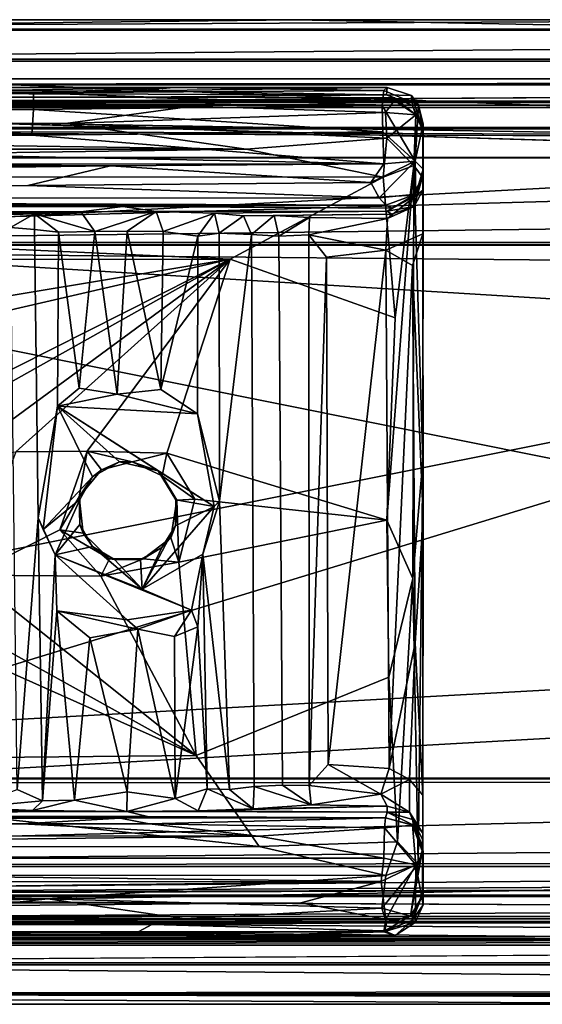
# Model space of a CAD drawing. Header units: millimetres. Extents: x -474 to 3044, y -109 to 1309.
# Tile 22 of 118: x -114 to -87, y 120 to 170. Entities that reach past the tile are written whole.
import ezdxf

# ---------------------------------------------------------------- set-up
doc = ezdxf.new("R2010")
doc.units = ezdxf.units.MM
doc.layers.add('Layer 01', color=7, linetype='Continuous', true_color=0x000000)

msp = doc.modelspace()

# ---------------------------------------------------------------- linework, layer by layer
at = {"layer": 'Layer 01'}
for points in [[(-162.279, 169.522, 1016.543), (-66.448, 170.001, 1013.989), (-173.409, 169.999, 1014.039)], [(-66.448, 170.001, 1013.989), (-152.492, 170, 1006.499), (-173.409, 169.999, 1014.039)], [(-153.889, 170, 960.625), (-112.778, 170, 960.625), (-172.902, 169.999, 952.95)], [(-112.778, 170, 960.625), (-99.878, 170, 953), (-172.902, 169.999, 952.95)], [(-99.878, 170, 953), (-145.557, 169.475, 950.341), (-172.902, 169.999, 952.95)], [(-162.279, 169.522, 1016.543), (36.189, 169.521, 1016.545), (-66.448, 170.001, 1013.989)], [(-162.279, 169.522, 1016.543), (-145.316, 168.001, 1018.898), (36.189, 169.521, 1016.545)], [(-153.889, 170, 960.625), (-152.492, 170, 1006.499), (-112.778, 170, 960.625)], [(314.89, 170.001, 1013.994), (-152.492, 170, 1006.499), (-66.448, 170.001, 1013.989)], [(314.89, 170.001, 1013.994), (542.647, 170, 1006.513), (-152.492, 170, 1006.499)], [(341.372, 170, 982.07), (-152.492, 170, 1006.499), (542.647, 170, 1006.513)], [(-112.778, 170, 960.625), (-152.492, 170, 1006.499), (-60.612, 170, 960.705)], [(-60.612, 170, 960.705), (-152.492, 170, 1006.499), (341.372, 170, 982.07)], [(-99.878, 170, 953), (-73.124, 169.475, 950.34), (-145.557, 169.475, 950.341)], [(36.189, 169.521, 1016.545), (-145.316, 168.001, 1018.898), (216.943, 168.001, 1018.898)], [(-112.778, 170, 960.625), (-60.612, 170, 960.705), (-84.917, 170, 953)], [(-112.778, 170, 960.625), (-84.917, 170, 953), (-99.878, 170, 953)], [(-99.878, 170, 953), (-84.917, 170, 953), (-73.124, 169.475, 950.34)], [(-15.082, 167.898, 947.999), (-145.312, 167.898, 947.999), (-145.557, 169.475, 950.341), (-73.124, 169.475, 950.34)], [(-162.154, 165.545, 946.479), (-145.312, 167.898, 947.999), (-84.471, 165.545, 946.479)], [(216.943, 168.001, 1018.898), (-146.009, 165.659, 1020.475), (451.026, 165.659, 1020.475)], [(-145.316, 168.001, 1018.898), (-146.009, 165.659, 1020.475), (216.943, 168.001, 1018.898)], [(-84.471, 165.545, 946.479), (-145.312, 167.898, 947.999), (-15.082, 167.898, 947.999)], [(-174.023, 167, 1010.218), (181.488, 167, 1013.997), (-180.43, 167, 1013.998)], [(181.488, 167, 1013.997), (-167.083, 166.699, 1015.521), (-180.43, 167, 1013.998)], [(-176.46, 166.724, 951.542), (2738.698, 166.726, 951.545), (-175.834, 167.001, 953.021)], [(-176.46, 166.724, 951.542), (2736.871, 165.857, 950.201), (2738.698, 166.726, 951.545)], [(-176.46, 166.724, 951.542), (-166.635, 165.857, 950.201), (2736.871, 165.857, 950.201)], [(2738.698, 166.726, 951.545), (2741.586, 167.001, 953.017), (-175.834, 167.001, 953.021)], [(2743.785, 167, 956.879), (-172.82, 167, 956.702), (-175.834, 167.001, 953.021), (2741.586, 167.001, 953.017)], [(-174.023, 167, 1010.218), (-172.82, 167, 956.702), (1125.415, 167, 1010.293)], [(-174.023, 167, 1010.218), (1125.415, 167, 1010.293), (181.488, 167, 1013.997)], [(1125.415, 167, 1010.293), (-172.82, 167, 956.702), (2743.785, 167, 956.879)], [(2211.546, 167, 1013.994), (2736.828, 166.7, 1015.52), (-167.083, 166.699, 1015.521)], [(-167.083, 166.699, 1015.521), (693.847, 167, 1014), (2211.546, 167, 1013.994)], [(181.488, 167, 1013.997), (693.847, 167, 1014), (-167.083, 166.699, 1015.521)], [(2736.989, 165.799, 1016.858), (-166.992, 165.799, 1016.858), (-167.083, 166.699, 1015.521), (2736.828, 166.7, 1015.52)], [(-106.03, 166.553, 978.621), (-149.219, 166.553, 978.561), (-161.883, 166.372, 988.382), (-107.898, 166.389, 987.463)], [(-106.03, 166.553, 978.621), (-122.482, 166.293, 977.098), (-149.219, 166.553, 978.561)], [(-122.482, 166.293, 977.098), (-106.03, 166.553, 978.621), (-113.161, 166.291, 977.093)], [(-113.161, 166.291, 977.093), (-106.03, 166.553, 978.621), (-95.36, 166.408, 977.366)], [(-106.03, 166.553, 978.621), (-107.898, 166.389, 987.463), (-95.193, 166.55, 978.818)], [(-95.236, 166.193, 998.066), (-95.193, 166.55, 978.818), (-107.898, 166.389, 987.463)], [(-95.193, 166.55, 978.818), (-95.36, 166.408, 977.366), (-106.03, 166.553, 978.621)], [(-93.952, 166.155, 979.356), (-93.609, 165.665, 977.515), (-95.36, 166.408, 977.366), (-95.193, 166.55, 978.818)], [(-95.193, 166.55, 978.818), (-95.236, 166.193, 998.066), (-93.952, 166.155, 979.356)], [(-195.46, 166.068, 1004.862), (-195.612, 165.903, 1013.675), (-103.086, 165.906, 1013.603), (-107.993, 166.065, 1004.991)], [(-195.46, 166.068, 1004.862), (-107.993, 166.065, 1004.991), (-95.236, 166.193, 998.066), (-161.883, 166.372, 988.382)], [(-95.236, 166.193, 998.066), (-107.898, 166.389, 987.463), (-161.883, 166.372, 988.382)], [(-113.161, 165.435, 975.766), (-122.153, 165.435, 975.766), (-122.482, 166.293, 977.098), (-113.161, 166.291, 977.093)], [(-95.449, 165.645, 975.933), (-113.161, 166.291, 977.093), (-95.36, 166.408, 977.366)], [(-113.161, 166.291, 977.093), (-95.449, 165.645, 975.933), (-113.161, 165.435, 975.766)], [(-107.993, 166.065, 1004.991), (-94.818, 166.038, 1006.245), (-95.236, 166.193, 998.066)], [(-94.818, 166.038, 1006.245), (-107.993, 166.065, 1004.991), (-103.086, 165.906, 1013.603)], [(-94.818, 166.038, 1006.245), (-103.086, 165.906, 1013.603), (-94.82, 165.902, 1013.509)], [(-95.449, 165.645, 975.933), (-95.36, 166.408, 977.366), (-93.609, 165.665, 977.515)], [(-94.818, 166.038, 1006.245), (-93.905, 165.638, 999.559), (-95.236, 166.193, 998.066)], [(-93.905, 165.638, 999.559), (-93.952, 166.155, 979.356), (-95.236, 166.193, 998.066)], [(-94.818, 166.038, 1006.245), (-94.82, 165.902, 1013.509), (-93.732, 165.167, 1014.499)], [(-93.732, 165.167, 1014.499), (-93.905, 165.638, 999.559), (-94.818, 166.038, 1006.245)], [(-93.905, 165.638, 999.559), (-93.382, 164.483, 993.138), (-93.952, 166.155, 979.356)], [(-93.382, 164.483, 993.138), (-93.609, 165.665, 977.515), (-93.952, 166.155, 979.356)], [(-105.088, 165.616, 1015.007), (-195.637, 165.542, 1015.14), (-195.654, 164.771, 1016.265), (-111.535, 164.721, 1016.302)], [(-105.088, 165.616, 1015.007), (-195.612, 165.903, 1013.675), (-195.637, 165.542, 1015.14)], [(-105.088, 165.616, 1015.007), (-103.086, 165.906, 1013.603), (-195.612, 165.903, 1013.675)], [(-176.218, 164.452, 1017.728), (-166.992, 165.799, 1016.858), (617.209, 164.457, 1017.725)], [(-166.635, 165.857, 950.201), (-167.246, 164.525, 949.303), (334.849, 164.519, 949.3)], [(617.209, 164.457, 1017.725), (-166.992, 165.799, 1016.858), (2736.989, 165.799, 1016.858)], [(-166.635, 165.857, 950.201), (1641.444, 164.519, 949.3), (2736.871, 165.857, 950.201)], [(-166.635, 165.857, 950.201), (334.849, 164.519, 949.3), (1641.444, 164.519, 949.3)], [(-162.154, 165.545, 946.479), (-8.307, 162.977, 945.998), (-165.572, 162.968, 946)], [(-164.105, 163.02, 1020.999), (-57.934, 162.996, 1021), (-146.009, 165.659, 1020.475)], [(-162.154, 165.545, 946.479), (-84.471, 165.545, 946.479), (-8.307, 162.977, 945.998)], [(-57.934, 162.996, 1021), (451.026, 165.659, 1020.475), (-146.009, 165.659, 1020.475)], [(-95.42, 164.311, 974.952), (-113.161, 165.435, 975.766), (-95.449, 165.645, 975.933)], [(-111.535, 164.721, 1016.302), (-95.288, 165.29, 1015.642), (-105.088, 165.616, 1015.007)], [(-105.088, 165.616, 1015.007), (-95.288, 165.29, 1015.642), (-94.82, 165.902, 1013.509), (-103.086, 165.906, 1013.603)], [(-93.778, 162.81, 974.896), (-95.449, 165.645, 975.933), (-93.609, 165.665, 977.515)], [(-93.778, 162.81, 974.896), (-95.42, 164.311, 974.952), (-95.449, 165.645, 975.933)], [(-93.732, 165.167, 1014.499), (-94.82, 165.902, 1013.509), (-95.288, 165.29, 1015.642)], [(-93.382, 164.483, 993.138), (-93.905, 165.638, 999.559), (-93.382, 164.368, 1013.713)], [(-93.382, 164.368, 1013.713), (-93.905, 165.638, 999.559), (-93.732, 165.167, 1014.499)], [(-93.609, 165.665, 977.515), (-93.366, 164.706, 977.728), (-93.778, 162.81, 974.896)], [(-93.366, 164.706, 977.728), (-93.609, 165.665, 977.515), (-93.382, 164.483, 993.138)], [(-113.252, 164.137, 974.894), (-167.111, 164.129, 974.89), (-175.853, 165.432, 975.765), (-122.153, 165.435, 975.766)], [(-122.153, 165.435, 975.766), (-113.161, 165.435, 975.766), (-113.252, 164.137, 974.894)], [(-113.161, 165.435, 975.766), (-95.42, 164.311, 974.952), (-113.252, 164.137, 974.894)], [(-111.535, 164.721, 1016.302), (-95.219, 163.979, 1016.881), (-95.288, 165.29, 1015.642)], [(-95.219, 163.979, 1016.881), (-93.732, 165.167, 1014.499), (-95.288, 165.29, 1015.642)], [(-95.219, 163.979, 1016.881), (-93.834, 162.604, 1016.89), (-93.732, 165.167, 1014.499)], [(-93.382, 164.368, 1013.713), (-93.732, 165.167, 1014.499), (-93.834, 162.604, 1016.89), (-93.362, 161.956, 1015.75)], [(-195.671, 163.419, 1017.138), (-102.358, 163.426, 1017.143), (-195.654, 164.771, 1016.265)], [(-102.358, 163.426, 1017.143), (-111.535, 164.721, 1016.302), (-195.654, 164.771, 1016.265)], [(-176.63, 162.994, 949), (196.872, 162.998, 949), (-167.246, 164.525, 949.303)], [(196.872, 162.998, 949), (334.849, 164.519, 949.3), (-167.246, 164.525, 949.303)], [(-102.358, 163.426, 1017.143), (-95.219, 163.979, 1016.881), (-111.535, 164.721, 1016.302)], [(-93.366, 164.706, 977.728), (-93.371, 162.407, 976.453), (-93.778, 162.81, 974.896)], [(-93.382, 164.483, 993.138), (-93.379, 162.087, 993.245), (-93.371, 162.407, 976.453), (-93.366, 164.706, 977.728)], [(-176.218, 164.452, 1017.728), (617.209, 164.457, 1017.725), (203.916, 162.978, 1018.001)], [(-176.218, 164.452, 1017.728), (203.916, 162.978, 1018.001), (-162.79, 162.997, 1017.999)], [(-173.821, 162.656, 974.606), (-167.111, 164.129, 974.89), (-95.368, 162.674, 974.581)], [(-95.368, 162.674, 974.581), (-167.111, 164.129, 974.89), (-113.252, 164.137, 974.894)], [(-113.252, 164.137, 974.894), (-95.42, 164.311, 974.952), (-95.368, 162.674, 974.581)], [(-95.42, 164.311, 974.952), (-93.778, 162.81, 974.896), (-95.368, 162.674, 974.581)], [(-93.362, 161.956, 1015.75), (-93.388, 159.132, 1013.006), (-93.376, 161.35, 1011.601), (-93.382, 164.368, 1013.713)], [(-93.382, 164.368, 1013.713), (-93.376, 161.35, 1011.601), (-93.379, 162.087, 993.245), (-93.382, 164.483, 993.138)], [(-102.358, 163.426, 1017.143), (-95.406, 162.006, 1017.402), (-95.219, 163.979, 1016.881)], [(-93.834, 162.604, 1016.89), (-95.219, 163.979, 1016.881), (-95.406, 162.006, 1017.402)], [(-195.671, 163.419, 1017.138), (-195.677, 162.075, 1017.4), (-102.358, 163.426, 1017.143)], [(-95.406, 162.006, 1017.402), (-102.358, 163.426, 1017.143), (-195.677, 162.075, 1017.4)], [(-136.101, 158.834, 1021), (-57.934, 162.996, 1021), (-164.105, 163.02, 1020.999)], [(-173.821, 162.656, 974.606), (-95.368, 162.674, 974.581), (-193.654, 162.582, 974.592)], [(-109.258, 162.584, 974.603), (-193.654, 162.582, 974.592), (-95.368, 162.674, 974.581)], [(-191.381, 161.476, 974.928), (-193.654, 162.582, 974.592), (-109.258, 162.584, 974.603)], [(-191.381, 161.476, 974.928), (-109.258, 162.584, 974.603), (-113.461, 161.579, 974.873)], [(224.288, 158.475, 949), (196.872, 162.998, 949), (-176.63, 162.994, 949), (-168.235, 158.55, 949)], [(-163.993, 158.608, 946), (-165.572, 162.968, 946), (-8.307, 162.977, 945.998)], [(-8.307, 162.977, 945.998), (320.732, 158.562, 946), (-163.993, 158.608, 946)], [(-141.565, 158.679, 1018), (-162.79, 162.997, 1017.999), (203.916, 162.978, 1018.001)], [(203.916, 162.978, 1018.001), (289.9, 158.706, 1018), (-141.565, 158.679, 1018)], [(-136.101, 158.834, 1021), (-58.908, 154.114, 1021), (-57.934, 162.996, 1021)], [(-113.461, 161.579, 974.873), (-109.258, 162.584, 974.603), (-96.027, 161.73, 974.747)], [(-96.027, 161.73, 974.747), (-109.258, 162.584, 974.603), (-95.368, 162.674, 974.581)], [(-96.027, 161.73, 974.747), (-95.368, 162.674, 974.581), (-93.778, 162.81, 974.896)], [(-96.027, 161.73, 974.747), (-93.778, 162.81, 974.896), (-95.594, 160.956, 975.446)], [(-93.733, 161.141, 976.519), (-95.594, 160.956, 975.446), (-93.778, 162.81, 974.896)], [(-93.834, 162.604, 1016.89), (-95.406, 162.006, 1017.402), (-94.781, 154.859, 1017.394)], [(-93.834, 162.604, 1016.89), (-94.781, 154.859, 1017.394), (-95.207, 144.581, 1017.4)], [(-93.893, 141.625, 1016.86), (-93.834, 162.604, 1016.89), (-95.207, 144.581, 1017.4)], [(-93.893, 141.625, 1016.86), (-93.376, 147.633, 1015.503), (-93.834, 162.604, 1016.89)], [(-93.376, 147.633, 1015.503), (-93.362, 161.956, 1015.75), (-93.834, 162.604, 1016.89)], [(-93.733, 161.141, 976.519), (-93.778, 162.81, 974.896), (-93.371, 162.407, 976.453)], [(-195.677, 162.075, 1017.4), (-171.792, 157.819, 1017.4), (-103.165, 157.837, 1017.4)], [(-195.677, 162.075, 1017.4), (-103.165, 157.837, 1017.4), (-95.406, 162.006, 1017.402)], [(-95.406, 162.006, 1017.402), (-103.165, 157.837, 1017.4), (-94.781, 154.859, 1017.394)], [(-93.905, 160.963, 984.791), (-93.379, 162.087, 993.245), (-93.82, 160.522, 1009.352)], [(-93.905, 160.963, 984.791), (-93.733, 161.141, 976.519), (-93.379, 162.087, 993.245)], [(-93.379, 162.087, 993.245), (-93.376, 161.35, 1011.601), (-93.82, 160.522, 1009.352)], [(-93.379, 162.087, 993.245), (-93.733, 161.141, 976.519), (-93.371, 162.407, 976.453)], [(-95.594, 160.956, 975.446), (-191.241, 160.935, 975.448), (-191.381, 161.476, 974.928), (-113.461, 161.579, 974.873)], [(-113.461, 161.579, 974.873), (-96.027, 161.73, 974.747), (-95.594, 160.956, 975.446)], [(-93.376, 147.633, 1015.503), (-93.388, 159.132, 1013.006), (-93.362, 161.956, 1015.75)], [(-95.257, 160.59, 976.482), (-95.594, 160.956, 975.446), (-93.733, 161.141, 976.519)], [(-95.257, 160.59, 976.482), (-93.733, 161.141, 976.519), (-94.942, 160.431, 984.913)], [(-95.255, 158.304, 1011.401), (-95.17, 159.909, 1010.272), (-93.376, 161.35, 1011.601), (-93.388, 159.132, 1013.006)], [(-93.82, 160.522, 1009.352), (-93.376, 161.35, 1011.601), (-95.17, 159.909, 1010.272)], [(-94.942, 160.431, 984.913), (-93.733, 161.141, 976.519), (-93.905, 160.963, 984.791)], [(-191.584, 160.593, 976.487), (-191.241, 160.935, 975.448), (-95.257, 160.59, 976.482)], [(-191.584, 160.593, 976.487), (-95.257, 160.59, 976.482), (-179.056, 160.51, 980.747)], [(-95.594, 160.956, 975.446), (-95.257, 160.59, 976.482), (-191.241, 160.935, 975.448)], [(-108.634, 160.508, 980.871), (-179.056, 160.51, 980.747), (-95.257, 160.59, 976.482)], [(-179.056, 160.51, 980.747), (-110.764, 160.246, 995.035), (-178.266, 160.254, 994.549)], [(-108.634, 160.508, 980.871), (-110.764, 160.246, 995.035), (-179.056, 160.51, 980.747)], [(-110.764, 160.246, 995.035), (-108.634, 160.508, 980.871), (-106.927, 160.252, 994.685)], [(-95.257, 160.59, 976.482), (-94.942, 160.431, 984.913), (-108.634, 160.508, 980.871)], [(-95.187, 160.278, 993.255), (-106.927, 160.252, 994.685), (-108.634, 160.508, 980.871), (-94.942, 160.431, 984.913)], [(-95.187, 160.278, 993.255), (-94.942, 160.431, 984.913), (-93.905, 160.963, 984.791)], [(-93.905, 160.963, 984.791), (-93.82, 160.522, 1009.352), (-95.187, 160.278, 993.255)], [(-93.82, 160.522, 1009.352), (-94.978, 160.123, 1001.975), (-95.187, 160.278, 993.255)], [(-95.17, 159.909, 1010.272), (-94.978, 160.123, 1001.975), (-93.82, 160.522, 1009.352)], [(-110.764, 160.246, 995.035), (-174.128, 160.218, 996.44), (-178.266, 160.254, 994.549)], [(-110.764, 160.246, 995.035), (-116.776, 160.141, 1000.686), (-174.128, 160.218, 996.44)], [(-113.111, 160.15, 997.903), (-116.776, 160.141, 1000.686), (-110.764, 160.246, 995.035)], [(-116.565, 160.038, 1006.272), (-116.776, 160.141, 1000.686), (-113.111, 160.15, 997.903)], [(-113.111, 160.15, 997.903), (-114.34, 159.441, 1003.333), (-116.565, 160.038, 1006.272)], [(-114.34, 159.441, 1003.333), (-113.111, 160.15, 997.903), (-113.124, 159.343, 999.559)], [(-111.899, 159.211, 997.203), (-113.124, 159.343, 999.559), (-113.111, 160.15, 997.903)], [(-113.111, 160.15, 997.903), (-110.764, 160.246, 995.035), (-110.056, 159.236, 995.922)], [(-111.899, 159.211, 997.203), (-113.111, 160.15, 997.903), (-110.056, 159.236, 995.922)], [(-110.764, 160.246, 995.035), (-106.927, 160.252, 994.685), (-110.056, 159.236, 995.922)], [(-106.927, 160.252, 994.685), (-108.405, 159.253, 995.625), (-110.056, 159.236, 995.922)], [(-106.927, 160.252, 994.685), (-106.584, 159.244, 996.008), (-108.405, 159.253, 995.625)], [(-95.187, 160.278, 993.255), (-103.964, 160.176, 997.501), (-106.927, 160.252, 994.685)], [(-106.927, 160.252, 994.685), (-103.964, 160.176, 997.501), (-106.584, 159.244, 996.008)], [(-103.964, 160.176, 997.501), (-104.812, 159.007, 997.263), (-106.584, 159.244, 996.008)], [(-104.812, 159.007, 997.263), (-103.964, 160.176, 997.501), (-103.735, 159.154, 999.472)], [(-103.964, 160.176, 997.501), (-95.187, 160.278, 993.255), (-94.978, 160.123, 1001.975), (-102.498, 160.037, 1001.935)], [(-103.964, 160.176, 997.501), (-102.498, 160.037, 1001.935), (-103.735, 159.154, 999.472)], [(-102.498, 160.037, 1001.935), (-102.093, 159.097, 1004.435), (-103.735, 159.154, 999.472)], [(-102.498, 160.037, 1001.935), (-94.978, 160.123, 1001.975), (-100.944, 160.065, 1004.744)], [(-102.093, 159.097, 1004.435), (-102.498, 160.037, 1001.935), (-100.944, 160.065, 1004.744)], [(-100.694, 159.012, 1007.869), (-102.093, 159.097, 1004.435), (-100.944, 160.065, 1004.744)], [(-94.978, 160.123, 1001.975), (-95.17, 159.909, 1010.272), (-99.135, 159.959, 1009.598), (-100.944, 160.065, 1004.744)], [(-99.135, 159.959, 1009.598), (-100.694, 159.012, 1007.869), (-100.944, 160.065, 1004.744)], [(-99.175, 159.077, 1010.875), (-100.694, 159.012, 1007.869), (-99.135, 159.959, 1009.598)], [(-95.17, 159.909, 1010.272), (-99.175, 159.077, 1010.875), (-99.135, 159.959, 1009.598)], [(-95.255, 158.304, 1011.401), (-99.175, 159.077, 1010.875), (-95.17, 159.909, 1010.272)], [(-113.124, 159.343, 999.559), (-112.936, 144.703, 999.026), (-114.003, 130.902, 1002.277), (-114.34, 159.441, 1003.333)], [(-112.936, 144.703, 999.026), (-113.124, 159.343, 999.559), (-111.899, 159.211, 997.203), (-111.944, 150.377, 997.382)], [(-111.899, 159.211, 997.203), (-110.843, 151.295, 996.254), (-111.944, 150.377, 997.382)], [(-110.056, 159.236, 995.922), (-110.843, 151.295, 996.254), (-111.899, 159.211, 997.203)], [(-108.919, 150.989, 995.701), (-110.843, 151.295, 996.254), (-110.056, 159.236, 995.922)], [(-108.405, 159.253, 995.625), (-108.919, 150.989, 995.701), (-110.056, 159.236, 995.922)], [(-108.919, 150.989, 995.701), (-108.405, 159.253, 995.625), (-106.693, 151.22, 995.883)], [(-106.584, 159.244, 996.008), (-106.693, 151.22, 995.883), (-108.405, 159.253, 995.625)], [(-106.693, 151.22, 995.883), (-106.584, 159.244, 996.008), (-104.812, 159.007, 997.263)], [(-106.693, 151.22, 995.883), (-104.812, 159.007, 997.263), (-104.83, 149.992, 997.41)], [(-103.72, 145.545, 999.476), (-104.83, 149.992, 997.41), (-104.812, 159.007, 997.263), (-103.735, 159.154, 999.472)], [(-103.72, 145.545, 999.476), (-103.735, 159.154, 999.472), (-102.093, 159.097, 1004.435)], [(-103.209, 130.901, 1000.997), (-103.72, 145.545, 999.476), (-102.093, 159.097, 1004.435), (-101.948, 131.065, 1004.853)], [(-100.694, 159.012, 1007.869), (-100.51, 131.13, 1008.253), (-101.948, 131.065, 1004.853), (-102.093, 159.097, 1004.435)], [(-100.694, 159.012, 1007.869), (-99.175, 159.077, 1010.875), (-99.16, 131.111, 1010.911), (-100.51, 131.13, 1008.253)], [(-98.278, 157.936, 1011.4), (-99.175, 159.077, 1010.875), (-95.255, 158.304, 1011.401)], [(-99.16, 131.111, 1010.911), (-99.175, 159.077, 1010.875), (-98.278, 157.936, 1011.4)], [(-93.388, 159.132, 1013.006), (-93.902, 157.524, 1011.809), (-95.255, 158.304, 1011.401)], [(-93.902, 157.524, 1011.809), (-93.388, 159.132, 1013.006), (-93.372, 144.75, 1013.276)], [(-93.372, 144.75, 1013.276), (-93.388, 159.132, 1013.006), (-93.376, 147.633, 1015.503)], [(-58.908, 154.114, 1021), (-136.101, 158.834, 1021), (-195, 127, 1021)], [(-163.993, 158.608, 946), (320.732, 158.562, 946), (-168.728, 131.425, 946)], [(-168.728, 131.425, 946), (320.732, 158.562, 946), (353.762, 131.475, 946)], [(-168.235, 158.55, 949), (2738.687, 131.379, 949), (224.288, 158.475, 949)], [(-168.235, 158.55, 949), (-166.238, 131.493, 949), (2738.687, 131.379, 949)], [(-5.203, 131.336, 1018), (-143.803, 131.223, 1018), (-141.565, 158.679, 1018)], [(-5.203, 131.336, 1018), (-141.565, 158.679, 1018), (289.9, 158.706, 1018)], [(-98.195, 132.174, 1011.405), (-98.278, 157.936, 1011.4), (-95.255, 158.304, 1011.401)], [(-95.087, 131.975, 1011.41), (-98.195, 132.174, 1011.405), (-95.255, 158.304, 1011.401)], [(-95.087, 131.975, 1011.41), (-95.255, 158.304, 1011.401), (-93.902, 157.524, 1011.809)], [(-143.737, 151.126, 1017.4), (-103.165, 157.837, 1017.4), (-171.792, 157.819, 1017.4)], [(-134.884, 150.511, 1017.383), (-103.165, 157.837, 1017.4), (-143.737, 151.126, 1017.4)], [(-103.165, 157.837, 1017.4), (-134.884, 150.511, 1017.383), (-123.13, 147.779, 1017.365)], [(-103.165, 157.837, 1017.4), (-123.13, 147.779, 1017.365), (-120.78, 147.982, 1017.359)], [(-120.78, 147.982, 1017.359), (-116.986, 147.708, 1017.393), (-103.165, 157.837, 1017.4)], [(-116.986, 147.708, 1017.393), (-114.069, 148.057, 1017.4), (-103.165, 157.837, 1017.4)], [(-114.069, 148.057, 1017.4), (-110.436, 148.097, 1017.402), (-103.165, 157.837, 1017.4)], [(-103.165, 157.837, 1017.4), (-110.436, 148.097, 1017.402), (-106.399, 147.993, 1017.4)], [(-106.399, 147.993, 1017.4), (-95.207, 144.581, 1017.4), (-94.781, 154.859, 1017.394), (-103.165, 157.837, 1017.4)], [(-99.16, 131.111, 1010.911), (-98.278, 157.936, 1011.4), (-98.195, 132.174, 1011.405)], [(-93.77, 138.336, 1012.05), (-95.087, 131.975, 1011.41), (-93.902, 157.524, 1011.809)], [(-93.902, 157.524, 1011.809), (-93.372, 144.75, 1013.276), (-93.77, 138.336, 1012.05)], [(-195, 127, 1021), (-135.315, 130.795, 1021), (-58.908, 154.114, 1021)], [(-135.315, 130.795, 1021), (-40.213, 136.14, 1021), (-58.908, 154.114, 1021)], [(-110.843, 151.295, 996.254), (-108.919, 150.989, 995.701), (-111.944, 150.377, 997.382)], [(-106.693, 151.22, 995.883), (-104.83, 149.992, 997.41), (-108.919, 150.989, 995.701)], [(-104.83, 149.992, 997.41), (-111.944, 150.377, 997.382), (-108.919, 150.989, 995.701)], [(-112.936, 144.703, 999.026), (-111.944, 150.377, 997.382), (-112.672, 144.117, 997.515)], [(-111.944, 150.377, 997.382), (-110.167, 146.794, 997.502), (-112.672, 144.117, 997.515)], [(-104.83, 149.992, 997.41), (-103.984, 145.272, 997.516), (-111.944, 150.377, 997.382)], [(-108.795, 147.54, 997.501), (-111.944, 150.377, 997.382), (-106.827, 147.093, 997.496)], [(-110.167, 146.794, 997.502), (-111.944, 150.377, 997.382), (-108.795, 147.54, 997.501)], [(-106.827, 147.093, 997.496), (-111.944, 150.377, 997.382), (-103.984, 145.272, 997.516)], [(-103.72, 145.545, 999.476), (-103.984, 145.272, 997.516), (-104.83, 149.992, 997.41)], [(-110.436, 148.097, 1017.402), (-114.069, 148.057, 1017.4), (-116.398, 141.787, 1017.321), (-111.828, 144.092, 1017.396)], [(-110.854, 145.766, 1016.406), (-110.436, 148.097, 1017.402), (-111.828, 144.092, 1017.396)], [(-110.854, 145.766, 1016.406), (-109.719, 147.146, 1016.438), (-110.436, 148.097, 1017.402)], [(-109.719, 147.146, 1016.438), (-108.149, 147.55, 1016.432), (-110.436, 148.097, 1017.402)], [(-108.149, 147.55, 1016.432), (-106.399, 147.993, 1017.4), (-110.436, 148.097, 1017.402)], [(-109.719, 147.146, 1016.438), (-110.167, 146.794, 997.502), (-108.795, 147.54, 997.501)], [(-108.795, 147.54, 997.501), (-108.149, 147.55, 1016.432), (-109.719, 147.146, 1016.438)], [(-108.795, 147.54, 997.501), (-106.827, 147.093, 997.496), (-108.149, 147.55, 1016.432)], [(-108.149, 147.55, 1016.432), (-106.624, 146.829, 1016.381), (-106.399, 147.993, 1017.4)], [(-106.624, 146.829, 1016.381), (-108.149, 147.55, 1016.432), (-106.827, 147.093, 997.496)], [(-106.624, 146.829, 1016.381), (-104.96, 145.648, 1017.4), (-106.399, 147.993, 1017.4)], [(-106.399, 147.993, 1017.4), (-104.96, 145.648, 1017.4), (-95.207, 144.581, 1017.4)], [(-93.893, 141.625, 1016.86), (-93.62, 127.118, 1016.577), (-93.376, 147.633, 1015.503)], [(-93.376, 147.633, 1015.503), (-93.62, 127.118, 1016.577), (-93.379, 127.914, 1015.708)], [(-93.376, 147.633, 1015.503), (-93.379, 127.914, 1015.708), (-93.378, 130.612, 1012.917)], [(-93.376, 147.633, 1015.503), (-93.378, 130.612, 1012.917), (-93.372, 144.75, 1013.276)], [(-110.167, 146.794, 997.502), (-109.719, 147.146, 1016.438), (-110.854, 145.766, 1016.406)], [(-106.827, 147.093, 997.496), (-105.939, 145.622, 997.504), (-105.891, 145.594, 1016.426), (-106.624, 146.829, 1016.381)], [(-105.939, 145.622, 997.504), (-106.827, 147.093, 997.496), (-103.984, 145.272, 997.516)], [(-112.672, 144.117, 997.515), (-110.167, 146.794, 997.502), (-110.815, 145.636, 997.5)], [(-110.854, 145.766, 1016.406), (-110.815, 145.636, 997.5), (-110.167, 146.794, 997.502)], [(-106.624, 146.829, 1016.381), (-105.891, 145.594, 1016.426), (-104.96, 145.648, 1017.4)], [(-112.672, 144.117, 997.515), (-110.815, 145.636, 997.5), (-112.073, 142.818, 997.449)], [(-112.073, 142.818, 997.449), (-110.815, 145.636, 997.5), (-110.808, 144.364, 997.504)], [(-110.648, 143.928, 1016.426), (-110.854, 145.766, 1016.406), (-111.828, 144.092, 1017.396)], [(-110.854, 145.766, 1016.406), (-110.648, 143.928, 1016.426), (-110.808, 144.364, 997.504)], [(-110.854, 145.766, 1016.406), (-110.808, 144.364, 997.504), (-110.815, 145.636, 997.5)], [(-105.956, 144.302, 997.502), (-106.19, 143.69, 1016.386), (-105.891, 145.594, 1016.426)], [(-105.891, 145.594, 1016.426), (-106.19, 143.69, 1016.386), (-105.776, 142.457, 1017.396)], [(-105.891, 145.594, 1016.426), (-105.939, 145.622, 997.504), (-105.956, 144.302, 997.502)], [(-105.956, 144.302, 997.502), (-105.939, 145.622, 997.504), (-103.984, 145.272, 997.516)], [(-105.891, 145.594, 1016.426), (-105.776, 142.457, 1017.396), (-104.96, 145.648, 1017.4)], [(-104.96, 145.648, 1017.4), (-105.776, 142.457, 1017.396), (-95.207, 144.581, 1017.4)], [(-103.209, 130.901, 1000.997), (-104.555, 142.854, 997.493), (-103.72, 145.545, 999.476)], [(-103.984, 145.272, 997.516), (-103.72, 145.545, 999.476), (-104.555, 142.854, 997.493)], [(-104.555, 142.854, 997.493), (-107.637, 141.078, 997.485), (-103.984, 145.272, 997.516)], [(-107.637, 141.078, 997.485), (-105.956, 144.302, 997.502), (-103.984, 145.272, 997.516)], [(-112.707, 130.325, 998.487), (-114.003, 130.902, 1002.277), (-112.936, 144.703, 999.026)], [(-112.073, 142.818, 997.449), (-112.707, 130.325, 998.487), (-112.936, 144.703, 999.026)], [(-112.936, 144.703, 999.026), (-112.672, 144.117, 997.515), (-112.073, 142.818, 997.449)], [(-95.207, 144.581, 1017.4), (-105.776, 142.457, 1017.396), (-104.893, 132.634, 1017.4), (-95.114, 136.614, 1017.399)], [(-95.114, 136.614, 1017.399), (-93.893, 141.625, 1016.86), (-95.207, 144.581, 1017.4)], [(-93.77, 138.336, 1012.05), (-93.372, 144.75, 1013.276), (-93.378, 130.612, 1012.917)], [(-116.398, 141.787, 1017.321), (-109.74, 141.736, 1017.399), (-111.828, 144.092, 1017.396)], [(-110.808, 144.364, 997.504), (-110.174, 143.253, 997.5), (-112.073, 142.818, 997.449)], [(-109.298, 142.613, 1016.362), (-110.648, 143.928, 1016.426), (-111.828, 144.092, 1017.396)], [(-109.298, 142.613, 1016.362), (-111.828, 144.092, 1017.396), (-109.74, 141.736, 1017.399)], [(-110.648, 143.928, 1016.426), (-110.174, 143.253, 997.5), (-110.808, 144.364, 997.504)], [(-105.956, 144.302, 997.502), (-107.637, 141.078, 997.485), (-106.64, 143.204, 997.504)], [(-106.19, 143.69, 1016.386), (-105.956, 144.302, 997.502), (-106.64, 143.204, 997.504)], [(-110.174, 143.253, 997.5), (-110.648, 143.928, 1016.426), (-109.298, 142.613, 1016.362)], [(-107.597, 142.623, 1016.438), (-106.19, 143.69, 1016.386), (-106.64, 143.204, 997.504)], [(-106.19, 143.69, 1016.386), (-107.597, 142.623, 1016.438), (-105.776, 142.457, 1017.396)], [(-110.174, 143.253, 997.5), (-107.637, 141.078, 997.485), (-112.073, 142.818, 997.449)], [(-109.298, 142.613, 1016.362), (-109.049, 142.589, 997.507), (-110.174, 143.253, 997.5)], [(-109.049, 142.589, 997.507), (-107.637, 141.078, 997.485), (-110.174, 143.253, 997.5)], [(-107.597, 142.623, 1016.438), (-106.64, 143.204, 997.504), (-107.727, 142.58, 997.506)], [(-106.64, 143.204, 997.504), (-107.637, 141.078, 997.485), (-107.727, 142.58, 997.506)], [(-104.893, 132.634, 1017.4), (-127.726, 142.822, 1017.378), (-141.563, 132.283, 1017.4)], [(-120.659, 141.372, 1017.407), (-127.726, 142.822, 1017.378), (-104.893, 132.634, 1017.4)], [(-112.707, 130.325, 998.487), (-112.073, 142.818, 997.449), (-111.976, 139.987, 997.414)], [(-108.402, 139.521, 997.4), (-111.976, 139.987, 997.414), (-112.073, 142.818, 997.449)], [(-105.145, 140.023, 997.381), (-108.402, 139.521, 997.4), (-112.073, 142.818, 997.449)], [(-112.073, 142.818, 997.449), (-107.637, 141.078, 997.485), (-105.145, 140.023, 997.381)], [(-107.597, 142.623, 1016.438), (-109.298, 142.613, 1016.362), (-109.74, 141.736, 1017.399)], [(-107.597, 142.623, 1016.438), (-109.74, 141.736, 1017.399), (-105.776, 142.457, 1017.396)], [(-109.298, 142.613, 1016.362), (-107.597, 142.623, 1016.438), (-107.727, 142.58, 997.506)], [(-109.298, 142.613, 1016.362), (-107.727, 142.58, 997.506), (-109.049, 142.589, 997.507)], [(-107.637, 141.078, 997.485), (-109.049, 142.589, 997.507), (-107.727, 142.58, 997.506)], [(-105.145, 140.023, 997.381), (-107.637, 141.078, 997.485), (-104.555, 142.854, 997.493)], [(-104.818, 139.174, 997.376), (-105.145, 140.023, 997.381), (-104.555, 142.854, 997.493)], [(-104.34, 130.94, 998.044), (-104.818, 139.174, 997.376), (-104.555, 142.854, 997.493)], [(-103.209, 130.901, 1000.997), (-104.34, 130.94, 998.044), (-104.555, 142.854, 997.493)], [(-105.776, 142.457, 1017.396), (-109.74, 141.736, 1017.399), (-104.893, 132.634, 1017.4)], [(-116.398, 141.787, 1017.321), (-120.659, 141.372, 1017.407), (-104.893, 132.634, 1017.4)], [(-116.398, 141.787, 1017.321), (-104.893, 132.634, 1017.4), (-109.74, 141.736, 1017.399)], [(-95.114, 136.614, 1017.399), (-94.672, 128.243, 1017.388), (-93.893, 141.625, 1016.86)], [(-93.62, 127.118, 1016.577), (-93.893, 141.625, 1016.86), (-94.672, 128.243, 1017.388)], [(-108.402, 139.521, 997.4), (-105.145, 140.023, 997.381), (-107.867, 139.043, 995.643)], [(-105.997, 138.68, 996.287), (-107.867, 139.043, 995.643), (-105.145, 140.023, 997.381)], [(-104.818, 139.174, 997.376), (-105.997, 138.68, 996.287), (-105.145, 140.023, 997.381)], [(-112.707, 130.325, 998.487), (-111.976, 139.987, 997.414), (-111.082, 130.373, 996.376)], [(-111.082, 130.373, 996.376), (-111.976, 139.987, 997.414), (-110.302, 138.612, 995.921)], [(-111.976, 139.987, 997.414), (-108.402, 139.521, 997.4), (-107.867, 139.043, 995.643)], [(-107.867, 139.043, 995.643), (-110.302, 138.612, 995.921), (-111.976, 139.987, 997.414)], [(-107.867, 139.043, 995.643), (-108.405, 130.791, 995.625), (-110.302, 138.612, 995.921)], [(-107.867, 139.043, 995.643), (-105.971, 130.455, 996.228), (-108.405, 130.791, 995.625)], [(-105.971, 130.455, 996.228), (-107.867, 139.043, 995.643), (-105.997, 138.68, 996.287)], [(-105.971, 130.455, 996.228), (-105.997, 138.68, 996.287), (-104.818, 139.174, 997.376)], [(-104.818, 139.174, 997.376), (-104.34, 130.94, 998.044), (-105.971, 130.455, 996.228)], [(-110.302, 138.612, 995.921), (-108.405, 130.791, 995.625), (-111.082, 130.373, 996.376)], [(-95.087, 131.975, 1011.41), (-93.77, 138.336, 1012.05), (-94.066, 131.412, 1011.706)], [(-93.77, 138.336, 1012.05), (-93.378, 130.612, 1012.917), (-94.066, 131.412, 1011.706)], [(-101.701, 128.019, 1017.4), (-94.672, 128.243, 1017.388), (-95.114, 136.614, 1017.399), (-104.893, 132.634, 1017.4)], [(-135.315, 130.795, 1021), (-126.324, 126.999, 1021), (-20.22, 126.982, 1020.999), (-40.213, 136.14, 1021)], [(-141.563, 132.283, 1017.4), (-101.701, 128.019, 1017.4), (-104.893, 132.634, 1017.4)], [(-141.563, 132.283, 1017.4), (-195.677, 127.987, 1017.402), (-101.701, 128.019, 1017.4)], [(-95.521, 130.67, 1010.855), (-99.16, 131.111, 1010.911), (-98.195, 132.174, 1011.405)], [(-95.087, 131.975, 1011.41), (-95.521, 130.67, 1010.855), (-98.195, 132.174, 1011.405)], [(-95.087, 131.975, 1011.41), (-94.066, 131.412, 1011.706), (-95.521, 130.67, 1010.855)], [(2738.687, 131.379, 949), (-166.238, 131.493, 949), (-176.746, 127.007, 948.999)], [(2738.687, 131.379, 949), (-176.746, 127.007, 948.999), (335.793, 127.002, 949)], [(-143.803, 131.223, 1018), (-5.203, 131.336, 1018), (-173.977, 127.013, 1018.001)], [(-5.203, 131.336, 1018), (-4.031, 126.998, 1018), (-173.977, 127.013, 1018.001)], [(-168.728, 131.425, 946), (353.762, 131.475, 946), (-169.637, 127, 946)], [(353.762, 131.475, 946), (372.915, 127, 946), (-169.637, 127, 946)], [(-101.948, 131.065, 1004.853), (-102.007, 129.928, 1001.904), (-103.209, 130.901, 1000.997)], [(-102.007, 129.928, 1001.904), (-101.948, 131.065, 1004.853), (-99.06, 130.129, 1010.019)], [(-101.948, 131.065, 1004.853), (-100.51, 131.13, 1008.253), (-99.06, 130.129, 1010.019)], [(-100.51, 131.13, 1008.253), (-99.16, 131.111, 1010.911), (-99.06, 130.129, 1010.019)], [(-95.521, 130.67, 1010.855), (-99.06, 130.129, 1010.019), (-99.16, 131.111, 1010.911)], [(-94.057, 129.761, 1010.011), (-95.521, 130.67, 1010.855), (-94.066, 131.412, 1011.706)], [(-94.057, 129.761, 1010.011), (-94.066, 131.412, 1011.706), (-93.378, 130.612, 1012.917), (-93.378, 128.692, 1010.826)], [(-114.003, 130.902, 1002.277), (-112.707, 130.325, 998.487), (-116.423, 130, 1005.901)], [(-108.419, 129.791, 994.637), (-111.082, 130.373, 996.376), (-108.405, 130.791, 995.625)], [(-108.405, 130.791, 995.625), (-105.971, 130.455, 996.228), (-108.419, 129.791, 994.637)], [(-104.794, 129.823, 996.202), (-105.971, 130.455, 996.228), (-104.34, 130.94, 998.044)], [(-102.007, 129.928, 1001.904), (-104.794, 129.823, 996.202), (-104.34, 130.94, 998.044)], [(-104.34, 130.94, 998.044), (-103.209, 130.901, 1000.997), (-102.007, 129.928, 1001.904)], [(-99.06, 130.129, 1010.019), (-95.521, 130.67, 1010.855), (-95.198, 130.065, 1009.416)], [(-95.198, 130.065, 1009.416), (-95.521, 130.67, 1010.855), (-94.057, 129.761, 1010.011)], [(-93.378, 130.612, 1012.917), (-93.379, 127.914, 1015.708), (-93.397, 125.503, 1013.006), (-93.378, 128.692, 1010.826)], [(-116.423, 130, 1005.901), (-112.707, 130.325, 998.487), (-113.219, 129.833, 996.948)], [(-113.219, 129.833, 996.948), (-111.082, 130.373, 996.376), (-108.419, 129.791, 994.637)], [(-112.707, 130.325, 998.487), (-111.082, 130.373, 996.376), (-113.219, 129.833, 996.948)], [(-108.419, 129.791, 994.637), (-105.971, 130.455, 996.228), (-104.794, 129.823, 996.202)], [(-104.794, 129.823, 996.202), (-95.198, 130.065, 1009.416), (-95.187, 129.757, 992.798)], [(-102.007, 129.928, 1001.904), (-95.198, 130.065, 1009.416), (-104.794, 129.823, 996.202)], [(-99.06, 130.129, 1010.019), (-95.198, 130.065, 1009.416), (-102.007, 129.928, 1001.904)], [(-94.057, 129.761, 1010.011), (-95.187, 129.757, 992.798), (-95.198, 130.065, 1009.416)], [(-192.415, 129.455, 976.503), (-191.708, 129.537, 980.935), (-107.382, 129.534, 980.745), (-108.756, 129.456, 976.577)], [(-191.708, 129.537, 980.935), (-116.423, 130, 1005.901), (-113.219, 129.833, 996.948)], [(-113.219, 129.833, 996.948), (-108.419, 129.791, 994.637), (-191.708, 129.537, 980.935)], [(-191.708, 129.537, 980.935), (-108.419, 129.791, 994.637), (-107.382, 129.534, 980.745)], [(-95.28, 129.461, 976.52), (-108.756, 129.456, 976.577), (-107.382, 129.534, 980.745)], [(-95.187, 129.757, 992.798), (-108.419, 129.791, 994.637), (-104.794, 129.823, 996.202)], [(-95.28, 129.461, 976.52), (-107.382, 129.534, 980.745), (-108.419, 129.791, 994.637), (-95.187, 129.757, 992.798)], [(-93.852, 129.104, 984.362), (-95.28, 129.461, 976.52), (-95.187, 129.757, 992.798)], [(-95.187, 129.757, 992.798), (-94.057, 129.761, 1010.011), (-93.905, 129.386, 1001.227)], [(-93.905, 129.386, 1001.227), (-93.852, 129.104, 984.362), (-95.187, 129.757, 992.798)], [(-93.378, 128.692, 1010.826), (-93.905, 129.386, 1001.227), (-94.057, 129.761, 1010.011)], [(-113.735, 129.167, 975.563), (-101.741, 128.53, 974.896), (-193.928, 128.58, 974.924)], [(-191.854, 129.095, 975.456), (-113.735, 129.167, 975.563), (-193.928, 128.58, 974.924)], [(-113.735, 129.167, 975.563), (-192.415, 129.455, 976.503), (-108.756, 129.456, 976.577)], [(-191.854, 129.095, 975.456), (-192.415, 129.455, 976.503), (-113.735, 129.167, 975.563)], [(-113.735, 129.167, 975.563), (-108.756, 129.456, 976.577), (-107.285, 129.166, 975.562)], [(-113.735, 129.167, 975.563), (-107.285, 129.166, 975.562), (-101.741, 128.53, 974.896)], [(-95.28, 129.461, 976.52), (-107.285, 129.166, 975.562), (-108.756, 129.456, 976.577)], [(-95.337, 128.969, 975.251), (-107.285, 129.166, 975.562), (-95.28, 129.461, 976.52)], [(-107.285, 129.166, 975.562), (-95.337, 128.969, 975.251), (-101.741, 128.53, 974.896)], [(-95.337, 128.969, 975.251), (-95.28, 129.461, 976.52), (-93.914, 129.099, 976.438)], [(-93.737, 127.077, 975), (-95.337, 128.969, 975.251), (-93.914, 129.099, 976.438)], [(-95.28, 129.461, 976.52), (-93.852, 129.104, 984.362), (-93.914, 129.099, 976.438)], [(-93.367, 127.658, 976.464), (-93.914, 129.099, 976.438), (-93.852, 129.104, 984.362)], [(-93.367, 127.658, 976.464), (-93.737, 127.077, 975), (-93.914, 129.099, 976.438)], [(-93.905, 129.386, 1001.227), (-93.378, 128.692, 1010.826), (-93.399, 128.382, 999.003)], [(-93.905, 129.386, 1001.227), (-93.399, 128.382, 999.003), (-93.379, 127.95, 992.877)], [(-93.905, 129.386, 1001.227), (-93.379, 127.95, 992.877), (-93.852, 129.104, 984.362)], [(-93.379, 127.95, 992.877), (-93.367, 127.658, 976.464), (-93.852, 129.104, 984.362)], [(-192.609, 127.487, 974.6), (-193.928, 128.58, 974.924), (-101.741, 128.53, 974.896)], [(-101.741, 128.53, 974.896), (-95.358, 127.425, 974.586), (-192.609, 127.487, 974.6)], [(-95.358, 127.425, 974.586), (-101.741, 128.53, 974.896), (-95.337, 128.969, 975.251)], [(-95.358, 127.425, 974.586), (-95.337, 128.969, 975.251), (-93.737, 127.077, 975)], [(-93.378, 128.692, 1010.826), (-93.372, 125.657, 993.973), (-93.399, 128.382, 999.003)], [(-93.397, 125.503, 1013.006), (-93.372, 125.657, 993.973), (-93.378, 128.692, 1010.826)], [(-95.255, 126.532, 1017.114), (-101.701, 128.019, 1017.4), (-195.677, 127.987, 1017.402), (-173.577, 126.593, 1017.121)], [(-95.255, 126.532, 1017.114), (-94.672, 128.243, 1017.388), (-101.701, 128.019, 1017.4)], [(-93.62, 127.118, 1016.577), (-94.672, 128.243, 1017.388), (-95.255, 126.532, 1017.114)], [(-93.399, 128.382, 999.003), (-93.372, 125.657, 993.973), (-93.379, 127.95, 992.877)], [(-93.379, 127.914, 1015.708), (-93.62, 127.118, 1016.577), (-94.004, 124.482, 1014.249)], [(-93.379, 127.914, 1015.708), (-94.004, 124.482, 1014.249), (-93.397, 125.503, 1013.006)], [(-93.366, 125.05, 978.255), (-93.737, 127.077, 975), (-93.367, 127.658, 976.464)], [(-93.366, 125.05, 978.255), (-93.367, 127.658, 976.464), (-93.379, 127.95, 992.877)], [(-93.366, 125.05, 978.255), (-93.379, 127.95, 992.877), (-93.372, 125.657, 993.973)], [(-192.609, 127.487, 974.6), (-95.358, 127.425, 974.586), (-194.313, 127.398, 974.592)], [(-95.497, 126.228, 974.774), (-194.313, 127.398, 974.592), (-95.358, 127.425, 974.586)], [(-194.203, 126.205, 974.775), (-194.313, 127.398, 974.592), (-95.497, 126.228, 974.774)], [(-176.633, 125.544, 949.274), (335.793, 127.002, 949), (-176.746, 127.007, 948.999)], [(-173.977, 127.013, 1018.001), (-4.031, 126.998, 1018), (-172.832, 125.48, 1017.7)], [(266.605, 127.005, 1018), (667.398, 125.481, 1017.7), (-172.832, 125.48, 1017.7)], [(112.139, 127.005, 1018), (266.605, 127.005, 1018), (-172.832, 125.48, 1017.7)], [(-4.031, 126.998, 1018), (112.139, 127.005, 1018), (-172.832, 125.48, 1017.7)], [(-95.497, 126.228, 974.774), (-95.358, 127.425, 974.586), (-93.737, 127.077, 975)], [(-95.268, 124.3, 976.099), (-95.497, 126.228, 974.774), (-93.737, 127.077, 975)], [(-95.474, 124.879, 1015.858), (-94.004, 124.482, 1014.249), (-93.62, 127.118, 1016.577)], [(-95.474, 124.879, 1015.858), (-93.62, 127.118, 1016.577), (-95.255, 126.532, 1017.114)], [(-95.268, 124.3, 976.099), (-93.737, 127.077, 975), (-93.77, 124.152, 977.583)], [(-93.77, 124.152, 977.583), (-93.737, 127.077, 975), (-93.366, 125.05, 978.255)], [(-176.633, 125.544, 949.274), (314.463, 125.547, 949.274), (335.793, 127.002, 949)], [(-173.577, 126.593, 1017.121), (-170.25, 125.35, 1016.327), (-112.438, 125.347, 1016.324)], [(-95.255, 126.532, 1017.114), (-173.577, 126.593, 1017.121), (-112.438, 125.347, 1016.324)], [(-169.637, 127, 946), (372.915, 127, 946), (-145.894, 124.341, 946.525)], [(-162.584, 124.451, 1020.519), (-20.22, 126.982, 1020.999), (-126.324, 126.999, 1021)], [(-162.584, 124.451, 1020.519), (209.942, 124.455, 1020.521), (-20.22, 126.982, 1020.999)], [(372.915, 127, 946), (364.527, 124.341, 946.525), (-145.894, 124.341, 946.525)], [(-112.438, 125.347, 1016.324), (-95.474, 124.879, 1015.858), (-95.255, 126.532, 1017.114)], [(-188.225, 125.132, 975.314), (-194.203, 126.205, 974.775), (-95.497, 126.228, 974.774)], [(-99.584, 125.153, 975.295), (-188.225, 125.132, 975.314), (-95.497, 126.228, 974.774)], [(-95.268, 124.3, 976.099), (-99.584, 125.153, 975.295), (-95.497, 126.228, 974.774)], [(-176.633, 125.544, 949.274), (-166.77, 124.201, 950.142), (356.65, 124.201, 950.142), (314.463, 125.547, 949.274)], [(-93.905, 124.277, 992.558), (-93.372, 125.657, 993.973), (-93.886, 124.556, 1007.297)], [(-93.905, 124.277, 992.558), (-93.366, 125.05, 978.255), (-93.372, 125.657, 993.973)], [(-93.397, 125.503, 1013.006), (-93.886, 124.556, 1007.297), (-93.372, 125.657, 993.973)], [(-194.276, 124.305, 976.111), (-188.225, 125.132, 975.314), (-99.584, 125.153, 975.295)], [(-95.268, 124.3, 976.099), (-194.276, 124.305, 976.111), (-99.584, 125.153, 975.295)], [(-178.889, 124.453, 1015.039), (-120.718, 124.45, 1015.032), (-112.438, 125.347, 1016.324), (-170.25, 125.35, 1016.327)], [(101.119, 124.143, 1016.799), (-172.832, 125.48, 1017.7), (667.398, 125.481, 1017.7)], [(-166.622, 124.142, 1016.799), (-172.832, 125.48, 1017.7), (101.119, 124.143, 1016.799)], [(-112.438, 125.347, 1016.324), (-120.718, 124.45, 1015.032), (-105.495, 124.337, 1014.847)], [(-105.495, 124.337, 1014.847), (-95.474, 124.879, 1015.858), (-112.438, 125.347, 1016.324)], [(-94.004, 124.482, 1014.249), (-93.886, 124.556, 1007.297), (-93.397, 125.503, 1013.006)], [(-93.366, 125.05, 978.255), (-93.905, 124.277, 992.558), (-93.77, 124.152, 977.583)], [(-95.237, 124.132, 1013.417), (-95.474, 124.879, 1015.858), (-105.495, 124.337, 1014.847)], [(-95.474, 124.879, 1015.858), (-95.237, 124.132, 1013.417), (-94.004, 124.482, 1014.249)], [(-93.886, 124.556, 1007.297), (-94.004, 124.482, 1014.249), (-95.311, 123.738, 992.068)], [(-93.905, 124.277, 992.558), (-93.886, 124.556, 1007.297), (-95.311, 123.738, 992.068)], [(-107.159, 124.056, 1009.16), (-115.078, 124.137, 1013.547), (-195.532, 124.054, 1009.09)], [(-108.031, 123.573, 982.972), (-107.159, 124.056, 1009.16), (-195.532, 124.054, 1009.09), (-195.051, 123.544, 981.446)], [(-95.268, 124.3, 976.099), (-95.356, 123.681, 977.277), (-194.661, 123.681, 977.272), (-194.276, 124.305, 976.111)], [(-176.18, 123.275, 1015.457), (-166.622, 124.142, 1016.799), (-66.632, 123.273, 1015.452)], [(-166.77, 124.201, 950.142), (-166.713, 123.301, 951.479), (356.65, 124.201, 950.142)], [(356.65, 124.201, 950.142), (-166.713, 123.301, 951.479), (1192.454, 124.2, 950.144)], [(1192.454, 124.2, 950.144), (-166.713, 123.301, 951.479), (1878.763, 123.3, 951.48)], [(-66.632, 123.273, 1015.452), (-166.622, 124.142, 1016.799), (101.119, 124.143, 1016.799)], [(-162.584, 124.451, 1020.519), (-145.938, 122.102, 1019.001), (209.942, 124.455, 1020.521)], [(209.942, 124.455, 1020.521), (-145.938, 122.102, 1019.001), (772.315, 122.102, 1019.001)], [(172.016, 121.999, 948.102), (-145.894, 124.341, 946.525), (364.527, 124.341, 946.525)], [(-145.305, 121.999, 948.102), (-145.894, 124.341, 946.525), (172.016, 121.999, 948.102)], [(-115.078, 124.137, 1013.547), (-105.495, 124.337, 1014.847), (-120.718, 124.45, 1015.032)], [(-115.078, 124.137, 1013.547), (-95.237, 124.132, 1013.417), (-105.495, 124.337, 1014.847)], [(-115.078, 124.137, 1013.547), (-107.159, 124.056, 1009.16), (-95.237, 124.132, 1013.417)], [(-95.311, 123.738, 992.068), (-107.159, 124.056, 1009.16), (-108.031, 123.573, 982.972)], [(-107.159, 124.056, 1009.16), (-95.311, 123.738, 992.068), (-95.237, 124.132, 1013.417)], [(-95.356, 123.681, 977.277), (-95.268, 124.3, 976.099), (-93.77, 124.152, 977.583)], [(-94.787, 123.487, 978.489), (-95.356, 123.681, 977.277), (-93.77, 124.152, 977.583)], [(-95.311, 123.738, 992.068), (-94.004, 124.482, 1014.249), (-95.237, 124.132, 1013.417)], [(-95.311, 123.738, 992.068), (-94.787, 123.487, 978.489), (-93.905, 124.277, 992.558)], [(-93.77, 124.152, 977.583), (-93.905, 124.277, 992.558), (-94.787, 123.487, 978.489)], [(-195.051, 123.544, 981.446), (-194.097, 123.49, 978.555), (-108.031, 123.573, 982.972)], [(-95.356, 123.681, 977.277), (-194.097, 123.49, 978.555), (-194.661, 123.681, 977.272)], [(-95.356, 123.681, 977.277), (-101.288, 123.489, 978.545), (-194.097, 123.49, 978.555)], [(-101.288, 123.489, 978.545), (-108.031, 123.573, 982.972), (-194.097, 123.49, 978.555)], [(-95.311, 123.738, 992.068), (-108.031, 123.573, 982.972), (-101.288, 123.489, 978.545)], [(-101.288, 123.489, 978.545), (-94.787, 123.487, 978.489), (-95.311, 123.738, 992.068)], [(-94.787, 123.487, 978.489), (-101.288, 123.489, 978.545), (-95.356, 123.681, 977.277)], [(24.444, 123.275, 1015.456), (115.587, 122.998, 1013.976), (-179.317, 122.999, 1013.975)], [(-66.632, 123.273, 1015.452), (24.444, 123.275, 1015.456), (-179.317, 122.999, 1013.975)], [(-176.18, 123.275, 1015.457), (-66.632, 123.273, 1015.452), (-179.317, 122.999, 1013.975)], [(-166.713, 123.301, 951.479), (-175.739, 123, 953.001), (1350.96, 122.999, 953.012)], [(1350.96, 122.999, 953.012), (1878.763, 123.3, 951.48), (-166.713, 123.301, 951.479)], [(-179.317, 122.999, 1013.975), (115.587, 122.998, 1013.976), (-172.84, 123, 1010.231)], [(-174.08, 123, 956.701), (1350.96, 122.999, 953.012), (-175.739, 123, 953.001)], [(-174.08, 123, 956.701), (-172.84, 123, 1010.231), (1885.286, 123, 1010.132), (1455.932, 123, 956.829)], [(-174.08, 123, 956.701), (1455.932, 123, 956.829), (1350.96, 122.999, 953.012)], [(986.851, 122.999, 1013.985), (-172.84, 123, 1010.231), (115.587, 122.998, 1013.976)], [(1885.286, 123, 1010.132), (-172.84, 123, 1010.231), (986.851, 122.999, 1013.985)], [(-145.938, 122.102, 1019.001), (-145.054, 120.525, 1016.659), (772.315, 122.102, 1019.001)], [(772.315, 122.102, 1019.001), (-145.054, 120.525, 1016.659), (402.57, 120.525, 1016.659)], [(-162.23, 120.478, 950.456), (-145.305, 121.999, 948.102), (34.213, 120.479, 950.455)], [(34.213, 120.479, 950.455), (-145.305, 121.999, 948.102), (172.016, 121.999, 948.102)], [(-164.993, 120.001, 1013.968), (104.011, 120, 1014.005), (-145.054, 120.525, 1016.659)], [(-145.054, 120.525, 1016.659), (104.011, 120, 1014.005), (318.719, 120, 1014)], [(318.719, 120, 1014), (402.57, 120.525, 1016.659), (-145.054, 120.525, 1016.659)], [(-162.23, 120.478, 950.456), (-73.608, 119.999, 953.009), (-175.595, 119.999, 952.986)], [(-162.23, 120.478, 950.456), (34.213, 120.479, 950.455), (-73.608, 119.999, 953.009)], [(-73.608, 119.999, 953.009), (-154.429, 120, 960.48), (-175.595, 119.999, 952.986)], [(-153.885, 120, 1006.388), (104.011, 120, 1014.005), (-164.993, 120.001, 1013.968)], [(-153.885, 120, 1006.388), (-154.429, 120, 960.48), (542.752, 120, 960.501), (417.592, 120, 1006.292)], [(312.374, 119.999, 953.009), (-154.429, 120, 960.48), (-73.608, 119.999, 953.009)], [(312.374, 119.999, 953.009), (542.752, 120, 960.501), (-154.429, 120, 960.48)], [(-153.885, 120, 1006.388), (417.592, 120, 1006.292), (104.011, 120, 1014.005)]]:
    msp.add_3dface(points, dxfattribs=at)

doc.saveas('drawing.dxf')
